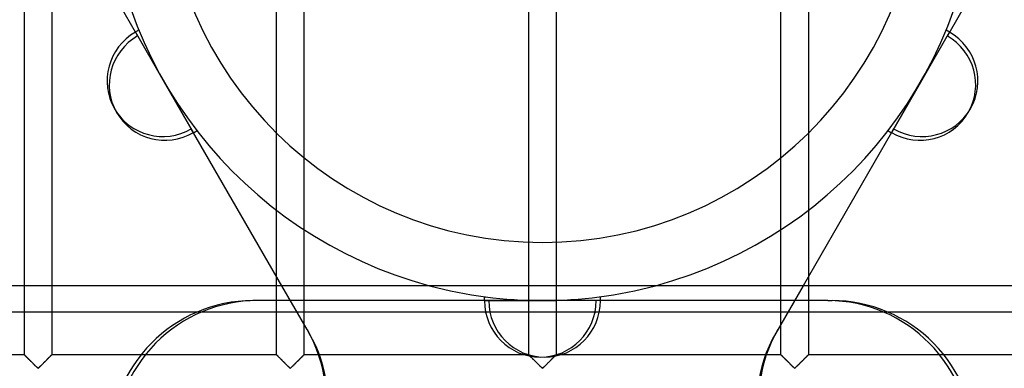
# Model space of a CAD drawing. Header units: millimetres. Extents: x -572 to 572, y -572 to 572.
# Tile 29 of 51: x -95 to 84, y -92 to -28. Entities that reach past the tile are written whole.
import ezdxf

# ---------------------------------------------------------------- set-up
doc = ezdxf.new("R2010")
doc.units = ezdxf.units.MM
doc.layers.add('MAIN-1', color=7, linetype='Continuous')
doc.layers.add('MAIN-2', color=7, linetype='Continuous')

msp = doc.modelspace()

# ---------------------------------------------------------------- linework, layer by layer
at = {"layer": 'MAIN-1'}
for p, q in [((-74.14, -30.61), (-91.26, -0.96)), ((91.26, -0.96), (73.75, -31.28)), ((-74.16, -30.58), (-73.75, -31.28)), ((-68.85, -39.75), (-74.15, -30.57)), ((-68.85, -39.75), (-63.55, -48.93)), ((-47.47, -76.79), (-63.97, -48.23)), ((63.58, -48.9), (47.47, -76.79)), ((527.5, -76.79), (-527.5, -76.79))]:
    msp.add_line(p, q, dxfattribs=at)
for centre, radius, start, end in [((0, 0), 79.5, 180.6922, 255.0012), ((0, 0), 68.9, 180.7987, 359.2013), ((0, 0), 79.5, 284.9987, 359.3078), ((-68.85, -39.75), 10.6, 116.1774, 120), ((68.85, -39.75), 10.6, 60, 63.8226), ((-68.85, -39.75), 10.6, 300, 303.8226), ((68.85, -39.75), 10.6, 236.1775, 240)]:
    msp.add_arc(centre, radius, start, end, dxfattribs=at)
msp.add_ellipse((-69.04, -39.41), major_axis=(-8.92, -5.15), ratio=0.987688, start_param=-1.569826, end_param=1.569826, dxfattribs=at)
at = {"layer": 'MAIN-2'}
for p, q in [((-94.37, -89.38), (-94.37, 89.38)), ((-89.38, 89.38), (-89.38, -89.38)), ((-48.44, -89.38), (-48.44, 89.38)), ((-43.44, 89.38), (-43.44, -89.38)), ((-2.5, -89.38), (-2.5, 89.38)), ((2.5, 89.38), (2.5, -89.38)), ((43.44, -89.38), (43.44, 89.38)), ((48.44, 89.38), (48.44, -89.38)), ((-68.85, -39.75), (-74.15, -30.57)), ((74.15, -30.57), (68.85, -39.75)), ((74.15, -30.57), (68.85, -39.75)), ((-63.55, -48.93), (-68.85, -39.75)), ((68.85, -39.75), (63.55, -48.93)), ((63.55, -48.93), (68.85, -39.75)), ((63.56, -48.93), (63.97, -48.23)), ((-42.88, -84.75), (-47.47, -76.79)), ((47.47, -76.79), (42.49, -85.43)), ((-10.57, -79.51), (-52.74, -79.51)), ((0, -79.5), (-10.6, -79.5)), ((-10.6, -79.5), (0, -79.5)), ((-10.6, -79.51), (-9.78, -79.51)), ((10.6, -79.5), (0, -79.5)), ((10.6, -79.5), (0, -79.5)), ((51.96, -79.51), (9.78, -79.51)), ((51.96, -79.51), (52.74, -79.51)), ((-527.5, -81.55), (527.5, -81.55)), ((-42.88, -84.75), (-42.49, -85.43)), ((-94.37, -89.38), (-135.31, -89.38)), ((-94.36, -89.39), (-94.37, -89.38)), ((-94.37, -89.38), (-94.37, -89.38)), ((-94.37, -89.38), (-94.37, -89.38)), ((-94.37, -89.38), (-94.35, -89.4)), ((-94.33, -89.42), (-94.36, -89.39)), ((-94.35, -89.4), (-94.31, -89.44)), ((-94.3, -89.45), (-94.33, -89.42)), ((-94.31, -89.44), (-94.27, -89.48)), ((-94.26, -89.49), (-94.3, -89.45)), ((-94.27, -89.48), (-94.21, -89.54)), ((-94.22, -89.53), (-94.26, -89.49)), ((-94.16, -89.59), (-94.22, -89.53)), ((-94.21, -89.54), (-94.14, -89.61)), ((-94.1, -89.65), (-94.16, -89.59)), ((-94.14, -89.61), (-94.05, -89.69)), ((-94.03, -89.72), (-94.1, -89.65)), ((-89.65, -89.65), (-89.72, -89.72)), ((-89.69, -89.69), (-89.64, -89.64)), ((-89.59, -89.59), (-89.65, -89.65)), ((-89.64, -89.64), (-89.6, -89.59)), ((-89.6, -89.59), (-89.56, -89.55)), ((-89.53, -89.53), (-89.59, -89.59)), ((-89.56, -89.55), (-89.52, -89.52)), ((-89.49, -89.49), (-89.53, -89.53)), ((-89.52, -89.52), (-89.49, -89.48)), ((-89.45, -89.45), (-89.49, -89.49)), ((-89.49, -89.48), (-89.46, -89.46)), ((-89.46, -89.46), (-89.43, -89.43)), ((-89.42, -89.42), (-89.45, -89.45)), ((-89.43, -89.43), (-89.41, -89.41)), ((-89.39, -89.39), (-89.42, -89.42)), ((-89.41, -89.41), (-89.4, -89.4)), ((-89.4, -89.4), (-89.39, -89.38)), ((-89.38, -89.38), (-89.39, -89.39)), ((-89.39, -89.38), (-89.38, -89.38)), ((-89.38, -89.38), (-89.38, -89.38)), ((-89.38, -89.38), (-89.38, -89.38)), ((-48.44, -89.38), (-89.38, -89.38)), ((-48.43, -89.38), (-48.44, -89.38)), ((-48.44, -89.38), (-48.43, -89.38)), ((-48.42, -89.39), (-48.43, -89.38)), ((-48.43, -89.38), (-48.41, -89.4)), ((-48.4, -89.42), (-48.42, -89.39)), ((-48.41, -89.4), (-48.37, -89.44)), ((-48.37, -89.45), (-48.4, -89.42)), ((-48.37, -89.44), (-48.33, -89.48)), ((-48.33, -89.49), (-48.37, -89.45)), ((-48.33, -89.48), (-48.27, -89.54)), ((-48.28, -89.53), (-48.33, -89.49)), ((-48.22, -89.59), (-48.28, -89.53)), ((-48.27, -89.54), (-48.2, -89.61)), ((-48.16, -89.65), (-48.22, -89.59)), ((-48.2, -89.61), (-48.12, -89.69)), ((-48.1, -89.72), (-48.16, -89.65)), ((-43.71, -89.65), (-43.78, -89.72)), ((-43.75, -89.69), (-43.7, -89.64)), ((-43.65, -89.59), (-43.71, -89.65)), ((-43.7, -89.64), (-43.66, -89.59)), ((-43.66, -89.59), (-43.62, -89.55)), ((-43.6, -89.53), (-43.65, -89.59)), ((-43.62, -89.55), (-43.58, -89.52)), ((-43.55, -89.49), (-43.6, -89.53)), ((-43.58, -89.52), (-43.55, -89.48)), ((-43.51, -89.45), (-43.55, -89.49)), ((-43.55, -89.48), (-43.52, -89.46)), ((-43.52, -89.46), (-43.5, -89.43)), ((-43.48, -89.42), (-43.51, -89.45)), ((-43.5, -89.43), (-43.47, -89.41)), ((-43.46, -89.39), (-43.48, -89.42)), ((-43.47, -89.41), (-43.46, -89.4)), ((-43.44, -89.38), (-43.46, -89.39)), ((-43.46, -89.4), (-43.45, -89.38)), ((-43.45, -89.38), (-43.44, -89.38)), ((-43.44, -89.38), (-43.44, -89.38)), ((-43.44, -89.38), (-43.44, -89.38)), ((-2.5, -89.38), (-43.44, -89.38)), ((-2.49, -89.38), (-2.5, -89.38)), ((-2.5, -89.38), (-2.49, -89.38)), ((-2.48, -89.39), (-2.49, -89.38)), ((-2.49, -89.38), (-2.47, -89.4)), ((-2.46, -89.42), (-2.48, -89.39)), ((-2.47, -89.4), (-2.44, -89.44)), ((-2.43, -89.45), (-2.46, -89.42)), ((-2.44, -89.44), (-2.39, -89.48)), ((-2.39, -89.49), (-2.43, -89.45)), ((-2.39, -89.48), (-2.33, -89.54)), ((-2.34, -89.53), (-2.39, -89.49)), ((-2.29, -89.59), (-2.34, -89.53)), ((-2.33, -89.54), (-2.26, -89.61)), ((-2.23, -89.65), (-2.29, -89.59)), ((-2.26, -89.61), (-2.18, -89.69)), ((-2.16, -89.72), (-2.23, -89.65)), ((2.23, -89.65), (2.16, -89.72)), ((2.19, -89.69), (2.24, -89.64)), ((2.29, -89.59), (2.23, -89.65)), ((2.24, -89.64), (2.28, -89.59)), ((2.28, -89.59), (2.32, -89.55)), ((2.34, -89.53), (2.29, -89.59)), ((2.32, -89.55), (2.36, -89.52)), ((2.39, -89.49), (2.34, -89.53)), ((2.36, -89.52), (2.39, -89.48)), ((2.43, -89.45), (2.39, -89.49)), ((2.39, -89.48), (2.42, -89.46)), ((2.42, -89.46), (2.44, -89.43)), ((2.46, -89.42), (2.43, -89.45)), ((2.44, -89.43), (2.46, -89.41)), ((2.48, -89.39), (2.46, -89.42)), ((2.46, -89.41), (2.48, -89.4)), ((2.49, -89.38), (2.48, -89.39)), ((2.48, -89.4), (2.49, -89.38)), ((2.5, -89.38), (2.49, -89.38)), ((2.49, -89.38), (2.5, -89.38)), ((2.5, -89.38), (2.5, -89.38)), ((43.44, -89.38), (2.5, -89.38)), ((43.46, -89.39), (43.44, -89.38)), ((43.44, -89.38), (43.44, -89.38)), ((43.44, -89.38), (43.45, -89.38)), ((43.45, -89.38), (43.47, -89.4)), ((43.48, -89.42), (43.46, -89.39)), ((43.47, -89.4), (43.5, -89.44)), ((43.51, -89.45), (43.48, -89.42)), ((43.5, -89.44), (43.55, -89.48)), ((43.55, -89.49), (43.51, -89.45)), ((43.55, -89.48), (43.61, -89.54)), ((43.6, -89.53), (43.55, -89.49)), ((43.65, -89.59), (43.6, -89.53)), ((43.61, -89.54), (43.68, -89.61)), ((43.71, -89.65), (43.65, -89.59)), ((43.68, -89.61), (43.76, -89.69)), ((43.78, -89.72), (43.71, -89.65)), ((48.16, -89.65), (48.1, -89.72)), ((48.13, -89.69), (48.17, -89.64)), ((48.22, -89.59), (48.16, -89.65)), ((48.17, -89.64), (48.22, -89.59)), ((48.28, -89.53), (48.22, -89.59)), ((48.22, -89.59), (48.26, -89.55)), ((48.26, -89.55), (48.29, -89.52)), ((48.33, -89.49), (48.28, -89.53)), ((48.29, -89.52), (48.33, -89.48)), ((48.37, -89.45), (48.33, -89.49)), ((48.33, -89.48), (48.36, -89.46)), ((48.36, -89.46), (48.38, -89.43)), ((48.4, -89.42), (48.37, -89.45)), ((48.38, -89.43), (48.4, -89.41)), ((48.42, -89.39), (48.4, -89.42)), ((48.4, -89.41), (48.42, -89.4)), ((48.43, -89.38), (48.42, -89.39)), ((48.42, -89.4), (48.43, -89.38)), ((48.44, -89.38), (48.43, -89.38)), ((48.43, -89.38), (48.43, -89.38)), ((48.43, -89.38), (48.44, -89.38)), ((89.38, -89.38), (48.44, -89.38)), ((-94.05, -89.69), (-93.97, -89.78)), ((-93.96, -89.79), (-94.03, -89.72)), ((-93.97, -89.78), (-93.87, -89.88)), ((-93.88, -89.87), (-93.96, -89.79)), ((-93.8, -89.95), (-93.88, -89.87)), ((-93.87, -89.88), (-93.77, -89.98)), ((-93.72, -90.03), (-93.8, -89.95)), ((-93.77, -89.98), (-93.66, -90.09)), ((-93.63, -90.12), (-93.72, -90.03)), ((-93.66, -90.09), (-93.55, -90.2)), ((-93.54, -90.21), (-93.63, -90.12)), ((-93.55, -90.2), (-93.44, -90.31)), ((-93.45, -90.3), (-93.54, -90.21)), ((-93.36, -90.39), (-93.45, -90.3)), ((-93.44, -90.31), (-93.32, -90.42)), ((-93.26, -90.48), (-93.36, -90.39)), ((-93.32, -90.42), (-93.21, -90.54)), ((-93.17, -90.58), (-93.26, -90.48)), ((-93.21, -90.54), (-93.09, -90.66)), ((-93.07, -90.68), (-93.17, -90.58)), ((-93.09, -90.66), (-92.97, -90.78)), ((-92.98, -90.77), (-93.07, -90.68)), ((-92.88, -90.87), (-92.98, -90.77)), ((-92.97, -90.78), (-92.85, -90.9)), ((-92.78, -90.96), (-92.88, -90.87)), ((-92.85, -90.9), (-92.73, -91.02)), ((-92.69, -91.06), (-92.78, -90.96)), ((-92.73, -91.02), (-92.61, -91.13)), ((-92.6, -91.15), (-92.69, -91.06)), ((-92.61, -91.13), (-92.5, -91.25)), ((-92.5, -91.24), (-92.6, -91.15)), ((-92.41, -91.33), (-92.5, -91.24)), ((-92.5, -91.25), (-92.39, -91.36)), ((-92.33, -91.42), (-92.41, -91.33)), ((-92.39, -91.36), (-92.28, -91.46)), ((-92.24, -91.5), (-92.33, -91.42)), ((-92.28, -91.46), (-92.18, -91.56)), ((-91.53, -91.52), (-91.47, -91.46)), ((-91.42, -91.42), (-91.51, -91.5)), ((-91.47, -91.46), (-91.41, -91.4)), ((-91.34, -91.33), (-91.42, -91.42)), ((-91.41, -91.4), (-91.34, -91.34)), ((-91.25, -91.24), (-91.34, -91.33)), ((-91.34, -91.34), (-91.28, -91.28)), ((-91.28, -91.28), (-91.22, -91.21)), ((-91.15, -91.15), (-91.25, -91.24)), ((-91.22, -91.21), (-91.15, -91.15)), ((-91.06, -91.06), (-91.15, -91.15)), ((-91.15, -91.15), (-91.08, -91.08)), ((-91.08, -91.08), (-91.02, -91.01)), ((-90.97, -90.96), (-91.06, -91.06)), ((-91.02, -91.01), (-90.95, -90.95)), ((-90.87, -90.87), (-90.97, -90.96)), ((-90.95, -90.95), (-90.88, -90.88)), ((-90.88, -90.88), (-90.81, -90.81)), ((-90.77, -90.77), (-90.87, -90.87)), ((-90.81, -90.81), (-90.74, -90.74)), ((-90.68, -90.68), (-90.77, -90.77)), ((-90.74, -90.74), (-90.67, -90.67)), ((-90.58, -90.58), (-90.68, -90.68)), ((-90.67, -90.67), (-90.6, -90.6)), ((-90.6, -90.6), (-90.54, -90.53)), ((-90.49, -90.48), (-90.58, -90.58)), ((-90.54, -90.53), (-90.47, -90.47)), ((-90.39, -90.39), (-90.49, -90.48)), ((-90.47, -90.47), (-90.4, -90.4)), ((-90.4, -90.4), (-90.33, -90.33)), ((-90.3, -90.3), (-90.39, -90.39)), ((-90.33, -90.33), (-90.27, -90.27)), ((-90.21, -90.21), (-90.3, -90.3)), ((-90.27, -90.27), (-90.2, -90.2)), ((-90.12, -90.12), (-90.21, -90.21)), ((-90.2, -90.2), (-90.14, -90.14)), ((-90.14, -90.14), (-90.08, -90.08)), ((-90.03, -90.03), (-90.12, -90.12)), ((-90.08, -90.08), (-90.02, -90.02)), ((-89.95, -89.95), (-90.03, -90.03)), ((-90.02, -90.02), (-89.96, -89.96)), ((-89.96, -89.96), (-89.9, -89.9)), ((-89.87, -89.87), (-89.95, -89.95)), ((-89.9, -89.9), (-89.84, -89.84)), ((-89.79, -89.79), (-89.87, -89.87)), ((-89.84, -89.84), (-89.79, -89.79)), ((-89.72, -89.72), (-89.79, -89.79)), ((-89.79, -89.79), (-89.74, -89.74)), ((-89.74, -89.74), (-89.69, -89.69)), ((-48.12, -89.69), (-48.03, -89.78)), ((-48.02, -89.79), (-48.1, -89.72)), ((-48.03, -89.78), (-47.93, -89.88)), ((-47.94, -89.87), (-48.02, -89.79)), ((-47.86, -89.95), (-47.94, -89.87)), ((-47.93, -89.88), (-47.83, -89.98)), ((-47.78, -90.03), (-47.86, -89.95)), ((-47.83, -89.98), (-47.72, -90.09)), ((-47.69, -90.12), (-47.78, -90.03)), ((-47.72, -90.09), (-47.62, -90.2)), ((-47.61, -90.21), (-47.69, -90.12)), ((-47.62, -90.2), (-47.5, -90.31)), ((-47.52, -90.3), (-47.61, -90.21)), ((-47.42, -90.39), (-47.52, -90.3)), ((-47.5, -90.31), (-47.39, -90.42)), ((-47.33, -90.48), (-47.42, -90.39)), ((-47.39, -90.42), (-47.27, -90.54)), ((-47.23, -90.58), (-47.33, -90.48)), ((-47.27, -90.54), (-47.15, -90.66)), ((-47.13, -90.68), (-47.23, -90.58)), ((-47.15, -90.66), (-47.03, -90.78)), ((-47.04, -90.77), (-47.13, -90.68)), ((-46.94, -90.87), (-47.04, -90.77)), ((-47.03, -90.78), (-46.91, -90.9)), ((-46.85, -90.96), (-46.94, -90.87)), ((-46.91, -90.9), (-46.79, -91.02)), ((-46.75, -91.06), (-46.85, -90.96)), ((-46.79, -91.02), (-46.67, -91.13)), ((-46.66, -91.15), (-46.75, -91.06)), ((-46.67, -91.13), (-46.56, -91.25)), ((-46.57, -91.24), (-46.66, -91.15)), ((-46.48, -91.33), (-46.57, -91.24)), ((-46.56, -91.25), (-46.45, -91.36)), ((-46.39, -91.42), (-46.48, -91.33)), ((-46.45, -91.36), (-46.34, -91.46)), ((-46.3, -91.5), (-46.39, -91.42)), ((-46.34, -91.46), (-46.24, -91.56)), ((-45.59, -91.52), (-45.53, -91.46)), ((-45.49, -91.42), (-45.57, -91.5)), ((-45.53, -91.46), (-45.47, -91.4)), ((-45.4, -91.33), (-45.49, -91.42)), ((-45.47, -91.4), (-45.41, -91.34)), ((-45.41, -91.34), (-45.34, -91.28)), ((-45.31, -91.24), (-45.4, -91.33)), ((-45.34, -91.28), (-45.28, -91.21)), ((-45.22, -91.15), (-45.31, -91.24)), ((-45.28, -91.21), (-45.21, -91.15)), ((-45.12, -91.06), (-45.22, -91.15)), ((-45.21, -91.15), (-45.15, -91.08)), ((-45.15, -91.08), (-45.08, -91.01)), ((-45.03, -90.96), (-45.12, -91.06)), ((-45.08, -91.01), (-45.01, -90.95)), ((-44.93, -90.87), (-45.03, -90.96)), ((-45.01, -90.95), (-44.94, -90.88)), ((-44.94, -90.88), (-44.87, -90.81)), ((-44.84, -90.77), (-44.93, -90.87)), ((-44.87, -90.81), (-44.81, -90.74)), ((-44.74, -90.68), (-44.84, -90.77)), ((-44.81, -90.74), (-44.74, -90.67)), ((-44.64, -90.58), (-44.74, -90.68)), ((-44.74, -90.67), (-44.67, -90.6)), ((-44.67, -90.6), (-44.6, -90.53)), ((-44.55, -90.48), (-44.64, -90.58)), ((-44.6, -90.53), (-44.53, -90.47)), ((-44.45, -90.39), (-44.55, -90.48)), ((-44.53, -90.47), (-44.46, -90.4)), ((-44.46, -90.4), (-44.4, -90.33)), ((-44.36, -90.3), (-44.45, -90.39)), ((-44.4, -90.33), (-44.33, -90.27)), ((-44.27, -90.21), (-44.36, -90.3)), ((-44.33, -90.27), (-44.27, -90.2)), ((-44.18, -90.12), (-44.27, -90.21)), ((-44.27, -90.2), (-44.2, -90.14)), ((-44.2, -90.14), (-44.14, -90.08)), ((-44.1, -90.03), (-44.18, -90.12)), ((-44.14, -90.08), (-44.08, -90.02)), ((-44.01, -89.95), (-44.1, -90.03)), ((-44.08, -90.02), (-44.02, -89.96)), ((-44.02, -89.96), (-43.96, -89.9)), ((-43.93, -89.87), (-44.01, -89.95)), ((-43.96, -89.9), (-43.91, -89.84)), ((-43.85, -89.79), (-43.93, -89.87)), ((-43.91, -89.84), (-43.85, -89.79)), ((-43.78, -89.72), (-43.85, -89.79)), ((-43.85, -89.79), (-43.8, -89.74)), ((-43.8, -89.74), (-43.75, -89.69)), ((-2.18, -89.69), (-2.09, -89.78)), ((-2.08, -89.79), (-2.16, -89.72)), ((-2.09, -89.78), (-1.99, -89.88)), ((-2.01, -89.87), (-2.08, -89.79)), ((-1.93, -89.95), (-2.01, -89.87)), ((-1.99, -89.88), (-1.89, -89.98)), ((-1.84, -90.03), (-1.93, -89.95)), ((-1.89, -89.98), (-1.79, -90.09)), ((-1.76, -90.12), (-1.84, -90.03)), ((-1.79, -90.09), (-1.68, -90.2)), ((-1.67, -90.21), (-1.76, -90.12)), ((-1.68, -90.2), (-1.57, -90.31)), ((-1.58, -90.3), (-1.67, -90.21)), ((-1.48, -90.39), (-1.58, -90.3)), ((-1.57, -90.31), (-1.45, -90.42)), ((-1.39, -90.48), (-1.48, -90.39)), ((-1.45, -90.42), (-1.33, -90.54)), ((-1.29, -90.58), (-1.39, -90.48)), ((-1.33, -90.54), (-1.21, -90.66)), ((-1.2, -90.68), (-1.29, -90.58)), ((-1.21, -90.66), (-1.09, -90.78)), ((-1.1, -90.77), (-1.2, -90.68)), ((-1, -90.87), (-1.1, -90.77)), ((-1.09, -90.78), (-0.97, -90.9)), ((-0.91, -90.96), (-1, -90.87)), ((-0.97, -90.9), (-0.85, -91.02)), ((-0.81, -91.06), (-0.91, -90.96)), ((-0.85, -91.02), (-0.74, -91.13)), ((-0.72, -91.15), (-0.81, -91.06)), ((-0.74, -91.13), (-0.62, -91.25)), ((-0.63, -91.24), (-0.72, -91.15)), ((-0.54, -91.33), (-0.63, -91.24)), ((-0.62, -91.25), (-0.51, -91.36)), ((-0.45, -91.42), (-0.54, -91.33)), ((-0.51, -91.36), (-0.4, -91.46)), ((-0.37, -91.5), (-0.45, -91.42)), ((-0.4, -91.46), (-0.3, -91.56)), ((0.35, -91.52), (0.41, -91.46)), ((0.45, -91.42), (0.37, -91.5)), ((0.41, -91.46), (0.47, -91.4)), ((0.54, -91.33), (0.45, -91.42)), ((0.47, -91.4), (0.53, -91.34)), ((0.53, -91.34), (0.59, -91.28)), ((0.63, -91.24), (0.54, -91.33)), ((0.59, -91.28), (0.66, -91.21)), ((0.72, -91.15), (0.63, -91.24)), ((0.66, -91.21), (0.73, -91.15)), ((0.81, -91.06), (0.72, -91.15)), ((0.73, -91.15), (0.79, -91.08)), ((0.79, -91.08), (0.86, -91.01)), ((0.91, -90.96), (0.81, -91.06)), ((0.86, -91.01), (0.93, -90.95)), ((1, -90.87), (0.91, -90.96)), ((0.93, -90.95), (0.99, -90.88)), ((0.99, -90.88), (1.06, -90.81)), ((1.1, -90.77), (1, -90.87)), ((1.06, -90.81), (1.13, -90.74)), ((1.2, -90.68), (1.1, -90.77)), ((1.13, -90.74), (1.2, -90.67)), ((1.29, -90.58), (1.2, -90.68)), ((1.2, -90.67), (1.27, -90.6)), ((1.27, -90.6), (1.34, -90.53)), ((1.39, -90.48), (1.29, -90.58)), ((1.34, -90.53), (1.41, -90.47)), ((1.48, -90.39), (1.39, -90.48)), ((1.41, -90.47), (1.47, -90.4)), ((1.47, -90.4), (1.54, -90.33)), ((1.58, -90.3), (1.48, -90.39)), ((1.54, -90.33), (1.61, -90.27)), ((1.67, -90.21), (1.58, -90.3)), ((1.61, -90.27), (1.67, -90.2)), ((1.76, -90.12), (1.67, -90.21)), ((1.67, -90.2), (1.73, -90.14)), ((1.73, -90.14), (1.8, -90.08)), ((1.84, -90.03), (1.76, -90.12)), ((1.8, -90.08), (1.86, -90.02)), ((1.93, -89.95), (1.84, -90.03)), ((1.86, -90.02), (1.92, -89.96)), ((1.92, -89.96), (1.97, -89.9)), ((2.01, -89.87), (1.93, -89.95)), ((1.97, -89.9), (2.03, -89.84)), ((2.08, -89.79), (2.01, -89.87)), ((2.03, -89.84), (2.09, -89.79)), ((2.16, -89.72), (2.08, -89.79)), ((2.09, -89.79), (2.14, -89.74)), ((2.14, -89.74), (2.19, -89.69)), ((43.76, -89.69), (43.85, -89.78)), ((43.85, -89.79), (43.78, -89.72)), ((43.85, -89.78), (43.94, -89.88)), ((43.93, -89.87), (43.85, -89.79)), ((44.01, -89.95), (43.93, -89.87)), ((43.94, -89.88), (44.05, -89.98)), ((44.1, -90.03), (44.01, -89.95)), ((44.05, -89.98), (44.15, -90.09)), ((44.18, -90.12), (44.1, -90.03)), ((44.15, -90.09), (44.26, -90.2)), ((44.27, -90.21), (44.18, -90.12)), ((44.26, -90.2), (44.37, -90.31)), ((44.36, -90.3), (44.27, -90.21)), ((44.45, -90.39), (44.36, -90.3)), ((44.37, -90.31), (44.49, -90.42)), ((44.55, -90.48), (44.45, -90.39)), ((44.49, -90.42), (44.61, -90.54)), ((44.64, -90.58), (44.55, -90.48)), ((44.61, -90.54), (44.73, -90.66)), ((44.74, -90.68), (44.64, -90.58)), ((44.73, -90.66), (44.85, -90.78)), ((44.84, -90.77), (44.74, -90.68)), ((44.93, -90.87), (44.84, -90.77)), ((44.85, -90.78), (44.97, -90.9)), ((45.03, -90.96), (44.93, -90.87)), ((44.97, -90.9), (45.08, -91.02)), ((45.12, -91.06), (45.03, -90.96)), ((45.08, -91.02), (45.2, -91.13)), ((45.22, -91.15), (45.12, -91.06)), ((45.2, -91.13), (45.31, -91.25)), ((45.31, -91.24), (45.22, -91.15)), ((45.4, -91.33), (45.31, -91.24)), ((45.31, -91.25), (45.43, -91.36)), ((45.49, -91.42), (45.4, -91.33)), ((45.43, -91.36), (45.53, -91.46)), ((45.57, -91.5), (45.49, -91.42)), ((45.53, -91.46), (45.63, -91.56)), ((46.29, -91.52), (46.34, -91.46)), ((46.39, -91.42), (46.3, -91.5)), ((46.34, -91.46), (46.41, -91.4)), ((46.48, -91.33), (46.39, -91.42)), ((46.41, -91.4), (46.47, -91.34)), ((46.47, -91.34), (46.53, -91.28)), ((46.57, -91.24), (46.48, -91.33)), ((46.53, -91.28), (46.6, -91.21)), ((46.66, -91.15), (46.57, -91.24)), ((46.6, -91.21), (46.66, -91.15)), ((46.75, -91.06), (46.66, -91.15)), ((46.66, -91.15), (46.73, -91.08)), ((46.73, -91.08), (46.8, -91.01)), ((46.85, -90.96), (46.75, -91.06)), ((46.8, -91.01), (46.86, -90.95)), ((46.94, -90.87), (46.85, -90.96)), ((46.86, -90.95), (46.93, -90.88)), ((46.93, -90.88), (47, -90.81)), ((47.04, -90.77), (46.94, -90.87)), ((47, -90.81), (47.07, -90.74)), ((47.13, -90.68), (47.04, -90.77)), ((47.07, -90.74), (47.14, -90.67)), ((47.23, -90.58), (47.13, -90.68)), ((47.14, -90.67), (47.21, -90.6)), ((47.21, -90.6), (47.28, -90.53)), ((47.33, -90.48), (47.23, -90.58)), ((47.28, -90.53), (47.34, -90.47)), ((47.42, -90.39), (47.33, -90.48)), ((47.34, -90.47), (47.41, -90.4)), ((47.41, -90.4), (47.48, -90.33)), ((47.52, -90.3), (47.42, -90.39)), ((47.48, -90.33), (47.54, -90.27)), ((47.61, -90.21), (47.52, -90.3)), ((47.54, -90.27), (47.61, -90.2)), ((47.69, -90.12), (47.61, -90.21)), ((47.61, -90.2), (47.67, -90.14)), ((47.67, -90.14), (47.73, -90.08)), ((47.78, -90.03), (47.69, -90.12)), ((47.73, -90.08), (47.79, -90.02)), ((47.86, -89.95), (47.78, -90.03)), ((47.79, -90.02), (47.85, -89.96)), ((47.85, -89.96), (47.91, -89.9)), ((47.94, -89.87), (47.86, -89.95)), ((47.91, -89.9), (47.97, -89.84)), ((48.02, -89.79), (47.94, -89.87)), ((47.97, -89.84), (48.02, -89.79)), ((48.1, -89.72), (48.02, -89.79)), ((48.02, -89.79), (48.08, -89.74)), ((48.08, -89.74), (48.13, -89.69)), ((-92.16, -91.58), (-92.24, -91.5)), ((-92.18, -91.56), (-92.08, -91.66)), ((-92.08, -91.66), (-92.16, -91.58)), ((-92.01, -91.72), (-92.08, -91.66)), ((-92.08, -91.66), (-91.99, -91.74)), ((-91.93, -91.79), (-92.01, -91.72)), ((-91.99, -91.74), (-91.88, -91.8)), ((-91.82, -91.79), (-91.93, -91.79)), ((-91.88, -91.8), (-91.8, -91.77)), ((-91.74, -91.72), (-91.82, -91.79)), ((-91.8, -91.77), (-91.75, -91.73)), ((-91.75, -91.73), (-91.69, -91.68)), ((-91.67, -91.66), (-91.74, -91.72)), ((-91.69, -91.68), (-91.64, -91.63)), ((-91.59, -91.58), (-91.67, -91.66)), ((-91.64, -91.63), (-91.58, -91.58)), ((-91.51, -91.5), (-91.59, -91.58)), ((-91.58, -91.58), (-91.53, -91.52)), ((-46.22, -91.58), (-46.3, -91.5)), ((-46.24, -91.56), (-46.14, -91.66)), ((-46.15, -91.66), (-46.22, -91.58)), ((-46.07, -91.72), (-46.15, -91.66)), ((-46.14, -91.66), (-46.05, -91.74)), ((-45.99, -91.79), (-46.07, -91.72)), ((-46.05, -91.74), (-45.94, -91.8)), ((-45.88, -91.79), (-45.99, -91.79)), ((-45.94, -91.8), (-45.86, -91.77)), ((-45.8, -91.72), (-45.88, -91.79)), ((-45.86, -91.77), (-45.81, -91.73)), ((-45.81, -91.73), (-45.76, -91.68)), ((-45.73, -91.66), (-45.8, -91.72)), ((-45.76, -91.68), (-45.7, -91.63)), ((-45.65, -91.58), (-45.73, -91.66)), ((-45.7, -91.63), (-45.65, -91.58)), ((-45.57, -91.5), (-45.65, -91.58)), ((-45.65, -91.58), (-45.59, -91.52)), ((-0.29, -91.58), (-0.37, -91.5)), ((-0.3, -91.56), (-0.21, -91.66)), ((-0.21, -91.66), (-0.29, -91.58)), ((-0.13, -91.72), (-0.21, -91.66)), ((-0.21, -91.66), (-0.11, -91.74)), ((-0.06, -91.79), (-0.13, -91.72)), ((-0.11, -91.74), (0, -91.8)), ((0.06, -91.79), (-0.06, -91.79)), ((0, -91.8), (0.07, -91.77)), ((0.13, -91.72), (0.06, -91.79)), ((0.07, -91.77), (0.13, -91.73)), ((0.21, -91.66), (0.13, -91.72)), ((0.13, -91.73), (0.18, -91.68)), ((0.18, -91.68), (0.23, -91.63)), ((0.29, -91.58), (0.21, -91.66)), ((0.23, -91.63), (0.29, -91.58)), ((0.37, -91.5), (0.29, -91.58)), ((0.29, -91.58), (0.35, -91.52)), ((45.65, -91.58), (45.57, -91.5)), ((45.63, -91.56), (45.73, -91.66)), ((45.73, -91.66), (45.65, -91.58)), ((45.8, -91.72), (45.73, -91.66)), ((45.73, -91.66), (45.82, -91.74)), ((45.88, -91.79), (45.8, -91.72)), ((45.82, -91.74), (45.94, -91.8)), ((45.99, -91.79), (45.88, -91.79)), ((45.94, -91.8), (46.01, -91.77)), ((46.07, -91.72), (45.99, -91.79)), ((46.01, -91.77), (46.07, -91.73)), ((46.15, -91.66), (46.07, -91.72)), ((46.07, -91.73), (46.12, -91.68)), ((46.12, -91.68), (46.17, -91.63)), ((46.22, -91.58), (46.15, -91.66)), ((46.17, -91.63), (46.23, -91.58)), ((46.3, -91.5), (46.22, -91.58)), ((46.23, -91.58), (46.29, -91.52))]:
    msp.add_line(p, q, dxfattribs=at)
for centre, radius, start, end in [((0, 0), 207, 180, 328.2507), ((0, 0), 202, 180, 331.1016), ((0, 0), 79.5, 255.0012, 284.9987), ((0, -79.5), 10.6, 176.1775, 180), ((0, -79.5), 10.6, 0, 3.8225)]:
    msp.add_arc(centre, radius, start, end, dxfattribs=at)
for centre, major_axis, start_param, end_param in [((-68.65, -40.09), (8.92, 5.15), 1.571767, 4.711418), ((68.65, -40.09), (8.92, -5.15), -1.569826, 1.569826), ((69.04, -39.41), (-8.92, 5.15), 1.571767, 4.711418), ((-52.74, -106.01), (0, 26.5), 0, 1.570796), ((-51.96, -106.01), (0, -26.5), -3.141593, -1.570796), ((-0.39, -79.5), (0, -10.3), -1.569826, 1.569826), ((0.39, -79.5), (0, 10.3), 1.571767, 4.711418), ((51.96, -106.01), (0, 26.5), -1.570796, 0), ((52.74, -106.01), (0, -26.5), 1.570796, 3.141593), ((-65.83, -98), (22.95, 13.25), -1.570796, 0), ((-65.44, -98.68), (-22.95, -13.25), 1.570796, 3.141593), ((65.44, -98.68), (-22.95, 13.25), 0, 1.570796), ((65.83, -98), (22.95, -13.25), 3.141593, 4.712389)]:
    msp.add_ellipse(centre, major_axis=major_axis, ratio=0.987688, start_param=start_param, end_param=end_param, dxfattribs=at)

doc.saveas('drawing.dxf')
